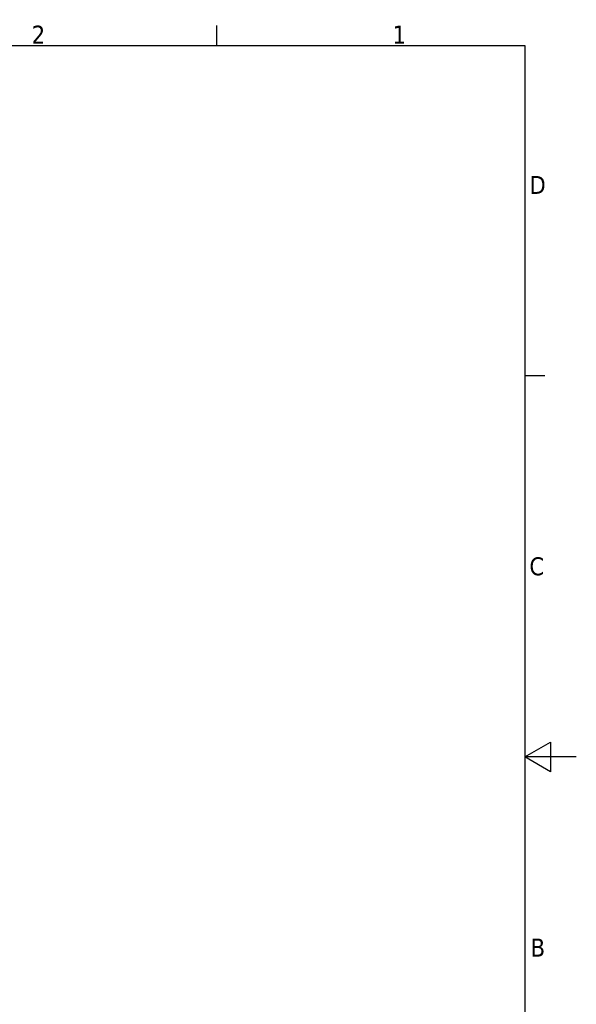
# Model space of a CAD drawing. Header units: millimetres. Extents: x 0 to 5040, y 0 to 3564.
# Tile 45 of 45: x 3739 to 5040, y 1204 to 3505. Entities that reach past the tile are written whole.
import ezdxf

# ---------------------------------------------------------------- set-up
doc = ezdxf.new("R2010")
doc.units = ezdxf.units.MM
doc.header["$LTSCALE"] = 12
doc.layers.get('0').update_dxf_attribs({"lineweight": 25})
doc.layers.add('Geometria schizzo (ISO)', color=7, linetype='Continuous', lineweight=25)
doc.layers.add('Simbolo (ISO)', color=7, linetype='Continuous', lineweight=25)
doc.styles.add('Testo nota (ISO)', font='tahoma.ttf')

# ---------------------------------------------------------------- blocks, each defined once
blk = doc.blocks.new('Bordi Bordo di default')
at = {"layer": 'Geometria schizzo (ISO)'}
for p, q in [((350, 287), (350, 290.9)), ((410, 222.75), (413.9, 222.75))]:
    blk.add_line(p, q, dxfattribs=at)
at = {"layer": 'Geometria schizzo (ISO)', "flags": 128}
for points in [[(10, 10), (10, 287), (410, 287), (410, 10), (10, 10)], [(420, 148.5), (410, 148.5), (415, 151.39), (415, 145.61), (410, 148.5)]]:
    blk.add_lwpolyline(points, dxfattribs=at)
at = {"layer": 'Simbolo (ISO)', "char_height": 3.5, "attachment_point": 7, "style": 'Testo nota (ISO)'}
for s, insert in [('2', (313.94, 287.4)), ('1', (384.21, 287.4)), ('D', (410.87, 258.13)), ('C', (410.86, 183.81)), ('B', (411.08, 109.63))]:
    blk.add_mtext(s, dxfattribs=dict(at, insert=insert))

msp = doc.modelspace()

# ---------------------------------------------------------------- block references
at = {"xscale": 12, "yscale": 12, "zscale": 12}
msp.add_blockref('Bordi Bordo di default', (0, 0), dxfattribs=at)

doc.saveas('drawing.dxf')
